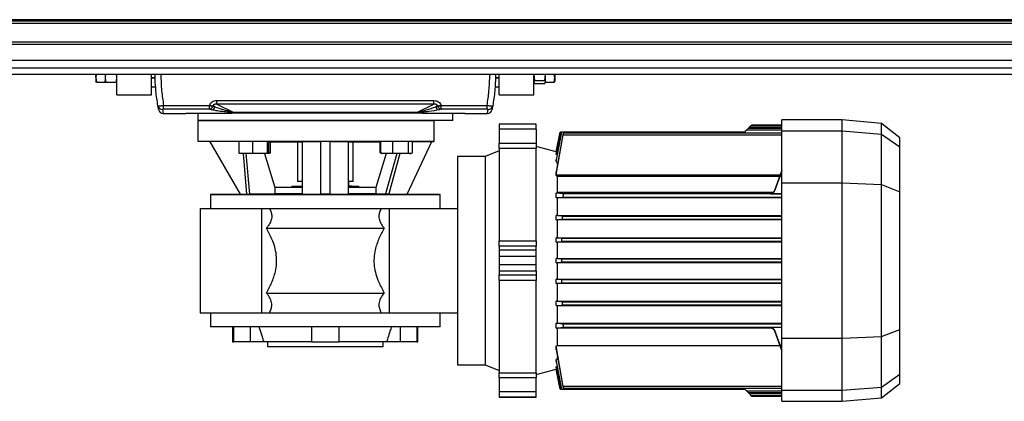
# Model space of a CAD drawing. Header units: millimetres. Extents: x 0 to 420, y 0 to 297.
# Tile 8 of 63: x 130 to 164, y 73 to 87. Entities that reach past the tile are written whole.
import ezdxf

# ---------------------------------------------------------------- set-up
doc = ezdxf.new("R2010")
doc.units = ezdxf.units.MM

msp = doc.modelspace()

# ---------------------------------------------------------------- linework, layer by layer
at = {"color": 7, "linetype": 'Continuous', "lineweight": 25}
for p, q in [((218.90963, 86.704), (57.27535, 86.704)), ((221.01087, 86.64659), (59.3766, 86.64659)), ((221.01087, 86.56578), (59.3766, 86.56578)), ((221.01087, 85.91924), (59.3766, 85.91924)), ((221.01087, 85.83842), (59.3766, 85.83842)), ((221.01087, 85.00912), (59.3766, 85.00912)), ((190.23122, 84.7878), (90.15624, 84.7878)), ((132.28644, 84.7878), (132.27365, 84.6871)), ((132.27365, 84.6871), (132.27365, 84.7878)), ((132.27365, 84.6871), (132.29466, 84.52173)), ((132.27365, 84.6871), (132.27365, 84.55333)), ((132.29466, 84.52173), (132.27365, 84.5585)), ((132.29466, 84.52173), (132.59692, 84.52173)), ((132.60525, 84.7878), (132.59692, 84.69875)), ((132.59692, 84.7878), (132.59692, 84.69875)), ((132.59692, 84.69875), (132.59692, 84.56775)), ((132.59692, 84.52173), (132.59692, 84.56775)), ((132.61968, 84.50585), (132.59692, 84.52304)), ((132.97826, 84.50585), (132.61968, 84.50585)), ((133.00101, 84.52304), (132.97826, 84.50585)), ((133.00101, 84.69875), (132.99268, 84.7878)), ((133.00101, 84.07744), (133.00101, 84.7878)), ((134.21327, 84.07744), (134.21327, 84.7878)), ((134.21327, 84.68357), (134.34073, 84.68357)), ((134.21327, 84.67549), (134.33653, 84.67549)), ((146.20837, 84.68357), (146.33584, 84.68357)), ((146.21258, 84.67549), (146.33584, 84.67549)), ((146.33584, 84.07744), (146.33584, 84.7878)), ((147.54809, 84.07744), (147.54809, 84.7878)), ((147.57085, 84.58324), (147.54809, 84.53186)), ((147.54809, 84.53186), (147.57085, 84.48048)), ((147.54995, 84.7878), (147.57085, 84.58324)), ((147.57085, 84.58324), (147.92943, 84.58324)), ((147.92943, 84.58324), (147.95032, 84.7878)), ((147.95218, 84.53186), (147.92943, 84.58324)), ((147.92943, 84.48048), (147.95218, 84.53186)), ((147.95218, 84.7878), (147.95218, 84.7876)), ((147.95218, 84.55899), (147.95218, 84.7876)), ((147.95218, 84.54755), (147.95218, 84.51491)), ((148.25445, 84.51491), (147.95218, 84.51491)), ((148.27545, 84.56208), (148.25445, 84.51491)), ((148.27545, 84.6733), (148.26096, 84.7878)), ((148.27545, 84.7878), (148.27545, 84.6733)), ((148.27545, 84.6733), (148.27545, 84.55334)), ((134.21327, 84.36839), (134.37787, 84.35222)), ((134.37787, 84.35222), (134.21327, 84.35222)), ((146.25799, 84.35222), (146.19097, 84.35222)), ((146.19186, 84.35872), (146.25799, 84.35222)), ((146.25799, 84.35222), (146.33584, 84.35987)), ((146.33584, 84.35222), (146.25799, 84.35222)), ((147.57085, 84.48048), (147.92943, 84.48048)), ((133.00101, 84.07744), (134.21327, 84.07744)), ((136.48601, 83.88038), (144.06309, 83.88038)), ((136.48601, 83.74841), (136.48601, 83.88038)), ((144.06309, 83.74841), (144.06309, 83.88038)), ((146.33584, 84.07744), (147.54809, 84.07744)), ((134.63312, 83.70982), (136.23586, 83.70982)), ((134.63312, 83.57701), (134.63312, 83.70982)), ((136.23586, 83.57701), (134.63312, 83.57701)), ((136.23586, 83.57701), (136.23586, 83.70982)), ((136.30848, 83.55832), (136.23586, 83.57701)), ((136.35221, 83.6803), (136.42484, 83.6622)), ((136.42484, 83.6622), (136.35701, 83.69439)), ((144.06309, 83.74841), (136.48601, 83.74841)), ((136.48601, 83.74841), (137.06115, 83.47549)), ((137.06115, 83.47549), (143.48795, 83.47549)), ((137.06115, 83.46809), (137.06115, 83.47549)), ((143.48795, 83.46809), (137.06115, 83.46809)), ((143.48795, 83.47549), (144.06309, 83.74841)), ((143.48795, 83.46809), (143.48795, 83.47549)), ((144.19209, 83.69439), (144.12427, 83.6622)), ((144.12427, 83.6622), (144.19689, 83.6803)), ((144.31324, 83.57701), (144.24062, 83.55832)), ((144.31324, 83.70982), (145.91598, 83.70982)), ((144.31324, 83.57701), (144.31324, 83.70982)), ((145.91598, 83.57701), (144.31324, 83.57701)), ((145.91598, 83.57701), (145.91598, 83.70982)), ((134.62033, 83.43091), (135.39457, 83.43091)), ((135.82961, 83.44337), (135.82961, 83.18846)), ((135.82961, 83.18846), (135.82961, 82.4611)), ((135.82961, 83.18846), (144.07296, 83.18846)), ((144.71949, 83.18846), (135.82961, 83.18846)), ((144.07296, 82.4611), (144.07296, 83.18846)), ((144.71949, 83.18846), (144.71949, 83.44337)), ((145.15453, 83.43091), (145.92877, 83.43091)), ((158.29677, 83.20462), (156.19553, 83.20462)), ((156.19553, 82.81984), (156.19553, 83.20462)), ((159.67312, 83.0842), (158.29677, 83.20462)), ((158.29677, 82.81984), (158.29677, 83.20462)), ((147.62891, 83.05915), (146.33584, 83.05915)), ((146.33584, 83.05915), (146.33584, 83.05703)), ((147.62891, 83.05703), (146.33584, 83.05703)), ((146.33584, 83.05703), (146.33584, 82.87744)), ((147.62891, 82.87744), (146.33584, 82.87744)), ((146.33584, 82.87744), (146.33584, 82.38646)), ((147.62891, 83.05703), (147.62891, 83.05915)), ((147.62891, 82.87744), (147.62891, 83.05703)), ((147.62891, 82.87744), (147.62891, 82.38646)), ((148.46875, 82.77631), (148.32191, 82.08549)), ((148.32191, 81.74397), (148.52427, 82.77629)), ((148.51649, 82.77629), (148.32191, 81.81048)), ((148.32191, 82.00145), (148.48301, 82.77629)), ((148.479, 82.77629), (148.32191, 82.03028)), ((148.32191, 82.08478), (148.46883, 82.77629)), ((148.479, 82.77629), (148.46883, 82.77629)), ((148.48301, 82.77629), (148.479, 82.77629)), ((148.48301, 82.77629), (148.51649, 82.77629)), ((148.52427, 82.77629), (148.51649, 82.77629)), ((154.90245, 82.77629), (148.52427, 82.77629)), ((154.90245, 82.77629), (154.96977, 82.8436)), ((155.02523, 82.89906), (154.96977, 82.8436)), ((156.19553, 82.8436), (154.96977, 82.8436)), ((155.02523, 82.89906), (155.06188, 82.93572)), ((156.19553, 82.89906), (155.02523, 82.89906)), ((155.11734, 82.99118), (155.06188, 82.93572)), ((155.06188, 82.93572), (156.19553, 82.93572)), ((155.11734, 82.99118), (155.1449, 83.01874)), ((156.19553, 82.99118), (155.11734, 82.99118)), ((156.19553, 83.01874), (155.1449, 83.01874)), ((156.19553, 82.81984), (158.29677, 82.81984)), ((156.19553, 81.00479), (156.19553, 82.81984)), ((158.29677, 81.00479), (158.29677, 82.81984)), ((158.29677, 82.81984), (159.67312, 82.71161)), ((160.3172, 82.581), (159.67312, 83.0842)), ((159.67312, 82.71161), (159.67312, 83.0842)), ((135.82961, 82.4611), (136.23572, 82.45756)), ((135.82961, 82.4611), (144.07296, 82.4611)), ((136.23572, 82.45759), (137.27013, 82.44857)), ((136.23572, 82.45759), (137.30171, 80.61124)), ((137.27013, 82.05808), (137.27013, 82.45775)), ((137.7431, 82.05808), (137.7431, 82.45696)), ((138.26166, 82.05808), (138.26166, 82.45249)), ((138.30724, 82.05808), (138.30724, 82.44832)), ((138.30724, 82.44347), (139.46638, 82.44347)), ((138.36179, 82.05808), (138.36179, 82.44347)), ((139.30475, 82.44347), (139.30475, 81.05488)), ((139.46638, 82.44773), (139.46638, 80.61314)), ((140.11292, 82.45759), (140.43619, 82.45759)), ((140.11292, 80.61124), (140.11292, 82.45759)), ((140.43619, 82.45759), (140.43619, 80.61124)), ((141.08272, 80.61314), (141.08272, 82.44773)), ((141.08272, 82.44347), (142.20929, 82.44347)), ((141.24436, 81.05488), (141.24436, 82.44347)), ((142.19323, 82.05808), (142.19323, 82.44347)), ((142.20929, 82.05808), (142.20929, 82.45093)), ((142.62464, 82.05808), (142.62464, 82.45587)), ((143.13034, 80.61226), (143.98951, 82.45476)), ((143.17577, 82.05808), (143.17577, 82.458)), ((143.31154, 82.05808), (143.31154, 82.45569)), ((143.31154, 82.44885), (143.98951, 82.45476)), ((143.98951, 82.45473), (144.07296, 82.45546)), ((148.5612, 82.6848), (148.32191, 81.39046)), ((148.32549, 81.28773), (148.57224, 82.6848)), ((148.57224, 82.6848), (156.19553, 82.6848)), ((156.19553, 82.74026), (148.57701, 82.74026)), ((159.67312, 80.94546), (159.67312, 82.71161)), ((159.67312, 82.71161), (160.3172, 82.25829)), ((160.3172, 82.25829), (160.3172, 82.581)), ((146.33584, 82.12362), (145.85093, 81.92771)), ((146.33584, 82.38646), (147.62891, 82.38646)), ((146.33584, 82.21046), (146.33584, 82.38646)), ((147.62891, 82.21046), (146.33584, 82.21046)), ((146.33584, 82.21046), (146.33584, 78.98351)), ((147.62891, 82.38646), (147.62891, 82.21046)), ((148.32191, 82.08549), (147.62891, 82.27118)), ((147.62891, 78.98351), (147.62891, 82.21046)), ((148.32191, 82.08478), (148.32191, 82.08549)), ((148.32191, 82.08478), (148.33277, 82.08186)), ((160.3172, 80.69808), (160.3172, 82.25829)), ((137.27013, 82.05808), (137.50661, 82.03008)), ((137.28977, 82.03065), (137.29135, 82.03008)), ((137.50661, 82.03008), (137.29201, 82.03008)), ((137.40498, 82.03008), (137.52894, 80.61322)), ((137.50661, 82.03008), (137.7431, 82.05808)), ((138.00238, 82.03008), (137.50661, 82.03008)), ((137.63642, 80.61314), (137.51245, 82.03008)), ((137.7431, 82.05808), (138.00238, 82.03008)), ((138.00238, 82.03008), (138.26166, 82.05808)), ((138.28445, 82.03008), (138.00238, 82.03008)), ((138.15557, 82.03008), (138.51133, 80.84476)), ((138.29999, 82.03516), (138.34364, 82.05105)), ((142.39353, 82.03008), (142.03777, 80.84476)), ((142.19323, 82.05808), (142.2138, 82.05489)), ((142.2047, 82.05272), (142.19323, 82.05808)), ((142.20929, 82.05808), (142.41697, 82.03008)), ((142.22773, 82.04294), (142.24857, 82.03536)), ((142.24857, 82.03536), (142.26308, 82.03008)), ((142.41697, 82.03008), (142.26308, 82.03008)), ((142.76991, 82.03008), (142.37709, 80.61756)), ((142.41697, 82.03008), (142.62464, 82.05808)), ((142.90021, 82.03008), (142.41697, 82.03008)), ((142.87906, 82.03008), (142.48634, 80.61787)), ((142.62464, 82.05808), (142.90021, 82.03008)), ((142.90021, 82.03008), (143.17577, 82.05808)), ((143.24365, 82.03008), (142.90021, 82.03008)), ((143.25775, 82.03008), (143.24365, 82.03008)), ((143.25775, 82.03008), (143.27226, 82.03536)), ((145.85093, 81.92771), (144.88113, 81.92771)), ((144.88113, 81.92771), (144.88113, 74.65417)), ((145.85093, 81.92771), (145.85093, 74.65417)), ((148.32191, 82.00145), (148.32191, 82.03028)), ((148.35836, 81.99142), (148.32191, 82.00145)), ((148.32191, 81.74397), (148.32191, 81.81048)), ((148.32191, 81.74397), (148.36786, 81.73032)), ((148.36786, 81.64701), (148.36786, 81.73032)), ((148.38474, 81.73032), (148.36786, 81.73032)), ((155.95138, 80.75328), (156.19553, 81.42395)), ((156.19553, 81.42048), (155.95138, 80.74929)), ((139.46231, 81.05488), (139.30475, 81.05488)), ((139.46638, 81.05488), (139.46638, 80.87709)), ((141.08272, 81.05488), (141.08272, 80.89325)), ((141.24436, 81.05488), (141.08272, 81.05488)), ((148.32191, 81.26276), (148.32191, 81.39046)), ((148.32191, 81.26276), (148.32549, 81.28773)), ((148.32549, 81.28773), (156.14594, 81.28773)), ((148.36786, 80.67574), (148.36786, 81.22659)), ((156.12368, 81.22659), (148.36786, 81.22659)), ((155.95138, 80.73435), (156.13472, 81.23838)), ((155.95138, 80.73775), (156.13362, 81.23838)), ((156.13472, 81.23838), (156.19553, 81.23838)), ((156.19553, 81.31365), (156.16156, 81.31365)), ((138.51133, 80.84476), (138.51133, 80.62029)), ((139.46638, 80.84476), (138.51133, 80.84476)), ((139.1056, 80.87709), (139.09694, 80.84476)), ((139.45659, 80.87709), (139.1056, 80.87709)), ((141.20395, 80.89325), (141.08272, 80.89325)), ((142.03777, 80.84476), (141.08272, 80.84476)), ((141.4435, 80.87709), (141.09261, 80.87709)), ((141.20395, 80.87709), (141.20395, 80.89325)), ((141.45216, 80.84476), (141.4435, 80.87709)), ((142.03777, 80.84476), (142.03777, 80.62029)), ((155.95138, 80.75328), (155.95138, 80.74929)), ((155.95138, 80.73775), (155.95138, 80.73435)), ((156.19553, 81.00479), (158.29677, 81.00479)), ((156.19553, 75.57708), (156.19553, 81.00479)), ((158.29677, 75.57708), (158.29677, 81.00479)), ((158.29677, 81.00479), (159.67312, 80.94546)), ((159.67312, 75.63642), (159.67312, 80.94546)), ((159.67312, 80.94546), (160.3172, 80.69808)), ((137.30169, 80.61128), (136.2741, 80.60231)), ((136.2741, 80.60231), (136.2741, 80.10932)), ((136.2741, 80.60231), (144.275, 80.60231)), ((137.30171, 80.61124), (137.52894, 80.61322)), ((138.51133, 80.62029), (137.63642, 80.61314)), ((139.46638, 80.62029), (138.51133, 80.62029)), ((142.03777, 80.62029), (141.08272, 80.62029)), ((142.03777, 80.62029), (142.37709, 80.61756)), ((142.48634, 80.61787), (143.13034, 80.61226)), ((144.275, 80.60231), (143.13036, 80.6123)), ((144.275, 80.10932), (144.275, 80.60231)), ((148.32191, 80.47992), (148.32191, 80.65037)), ((148.32549, 80.6459), (148.32191, 80.65037)), ((148.32191, 80.47992), (148.5612, 80.50534)), ((148.36786, 80.47963), (148.32191, 80.47992)), ((148.57224, 80.61846), (148.32549, 80.6459)), ((155.79949, 80.6459), (148.32549, 80.6459)), ((148.36786, 80.67574), (155.89157, 80.67574)), ((156.19553, 80.47963), (148.36786, 80.47963)), ((148.36786, 79.86448), (148.36786, 80.47963)), ((148.5612, 80.50534), (156.19553, 80.50534)), ((156.19553, 80.61846), (148.57224, 80.61846)), ((155.79949, 80.6459), (155.79949, 80.64288)), ((155.79949, 80.64288), (155.85926, 80.64288)), ((155.79949, 80.63142), (155.79949, 80.62793)), ((155.79949, 80.62793), (156.19553, 80.62793)), ((160.3172, 75.8838), (160.3172, 80.69808)), ((135.91043, 80.10932), (138.05208, 80.10932)), ((135.91043, 80.10932), (135.91043, 76.47255)), ((138.05208, 80.10932), (138.05208, 76.47255)), ((138.326, 80.10932), (142.22311, 80.10932)), ((142.49702, 80.10932), (144.88113, 80.10932)), ((142.49702, 80.10932), (142.49702, 76.47255)), ((148.36786, 79.86448), (148.32191, 79.86421)), ((148.32191, 79.7092), (148.32191, 79.86421)), ((148.53771, 79.84262), (148.32191, 79.86421)), ((148.32191, 79.7092), (148.53021, 79.72949)), ((148.32191, 79.7092), (148.36786, 79.70895)), ((148.36786, 79.86448), (156.19553, 79.86448)), ((156.19553, 79.70895), (148.36786, 79.70895)), ((148.36786, 79.08537), (148.36786, 79.70895)), ((156.19553, 79.72949), (148.53021, 79.72949)), ((148.53771, 79.84262), (156.19553, 79.84262)), ((138.22074, 79.42238), (142.32837, 79.42238)), ((148.32191, 79.08512), (148.36786, 79.08537)), ((148.32191, 78.93587), (148.32191, 79.08512)), ((148.51631, 79.06677), (148.32191, 79.08512)), ((148.36786, 79.08537), (156.19553, 79.08537)), ((156.19553, 79.06677), (148.51631, 79.06677)), ((146.33584, 78.98351), (147.62891, 78.98351)), ((146.33584, 78.79151), (146.33584, 78.98351)), ((147.62891, 78.79151), (146.33584, 78.79151)), ((146.33584, 78.79151), (146.33584, 78.65996)), ((147.62891, 78.65996), (146.33584, 78.65996)), ((146.33584, 78.65996), (146.33584, 78.43299)), ((147.62891, 78.98351), (147.62891, 78.79151)), ((147.62891, 78.65996), (147.62891, 78.79151)), ((147.62891, 78.43299), (147.62891, 78.65996)), ((148.32191, 78.93587), (148.51263, 78.95365)), ((148.32191, 78.93587), (148.36786, 78.93562)), ((156.19553, 78.93562), (148.36786, 78.93562)), ((148.36786, 78.36499), (148.36786, 78.93562)), ((156.19553, 78.95365), (148.51263, 78.95365)), ((147.62891, 78.43299), (146.33584, 78.43299)), ((146.33584, 78.43299), (146.33584, 78.14889)), ((147.62891, 78.14889), (147.62891, 78.43299)), ((148.36786, 78.36499), (148.32191, 78.36475)), ((148.32191, 78.21712), (148.32191, 78.36475)), ((148.50856, 78.3475), (148.32191, 78.36475)), ((148.36786, 78.36499), (156.19553, 78.36499)), ((148.50856, 78.3475), (156.19553, 78.3475)), ((147.62891, 78.14889), (146.33584, 78.14889)), ((146.33584, 78.14889), (146.33584, 77.92192)), ((147.62891, 77.92192), (147.62891, 78.14889)), ((148.32191, 78.21712), (148.50856, 78.23438)), ((148.32191, 78.21712), (148.36786, 78.21688)), ((156.19553, 78.21688), (148.36786, 78.21688)), ((148.36786, 77.64625), (148.36786, 78.21688)), ((156.19553, 78.23438), (148.50856, 78.23438)), ((147.62891, 77.92192), (146.33584, 77.92192)), ((146.33584, 77.92192), (146.33584, 77.79036)), ((146.33584, 77.79036), (147.62891, 77.79036)), ((146.33584, 77.59836), (146.33584, 77.79036)), ((147.62891, 77.92192), (147.62891, 77.79036)), ((147.62891, 77.79036), (147.62891, 77.59836)), ((148.36786, 77.64625), (148.32191, 77.64601)), ((148.32191, 77.49676), (148.32191, 77.64601)), ((148.51263, 77.62823), (148.32191, 77.64601)), ((148.36786, 77.64625), (156.19553, 77.64625)), ((148.51263, 77.62823), (156.19553, 77.62823)), ((147.62891, 77.59836), (146.33584, 77.59836)), ((146.33584, 77.59836), (146.33584, 74.37141)), ((147.62891, 74.37141), (147.62891, 77.59836)), ((148.32191, 77.49676), (148.51631, 77.5151)), ((148.36786, 77.49651), (148.32191, 77.49676)), ((156.19553, 77.49651), (148.36786, 77.49651)), ((148.36786, 76.87293), (148.36786, 77.49651)), ((148.51631, 77.5151), (156.19553, 77.5151)), ((138.22074, 77.1595), (142.32837, 77.1595)), ((148.36786, 76.87293), (148.32191, 76.87267)), ((148.32191, 76.71766), (148.32191, 76.87267)), ((148.53021, 76.85238), (148.32191, 76.87267)), ((148.32191, 76.71766), (148.53771, 76.73926)), ((148.32191, 76.71766), (148.36786, 76.7174)), ((148.36786, 76.87293), (156.19553, 76.87293)), ((156.19553, 76.7174), (148.36786, 76.7174)), ((148.36786, 76.10225), (148.36786, 76.7174)), ((148.53021, 76.85238), (156.19553, 76.85238)), ((156.19553, 76.73926), (148.53771, 76.73926)), ((135.91043, 76.47255), (138.05208, 76.47255)), ((136.2741, 76.47255), (136.2741, 75.97957)), ((138.326, 76.47255), (142.22311, 76.47255)), ((142.49702, 76.47255), (144.88113, 76.47255)), ((144.275, 75.97957), (144.275, 76.47255)), ((144.275, 75.97957), (136.2741, 75.97957)), ((137.04187, 75.97957), (137.04187, 75.45426)), ((137.07844, 75.45426), (137.07844, 75.97957)), ((137.64799, 75.97957), (137.64799, 75.45426)), ((139.78965, 75.97957), (139.78965, 75.45426)), ((140.75945, 75.45426), (140.75945, 75.97957)), ((142.90111, 75.45426), (142.90111, 75.97957)), ((143.47066, 75.97957), (143.47066, 75.45426)), ((143.50724, 75.45426), (143.50724, 75.97957)), ((148.32191, 76.10196), (148.36786, 76.10225)), ((148.32191, 75.93555), (148.32191, 76.10196)), ((148.5612, 76.07654), (148.32191, 76.10196)), ((148.32191, 75.93555), (148.57224, 75.96341)), ((148.36786, 75.93524), (148.32191, 75.93555)), ((148.36786, 76.10225), (156.19553, 76.10225)), ((155.79949, 75.93524), (148.36786, 75.93524)), ((148.36786, 75.33188), (148.36786, 75.93524)), ((156.19553, 76.07654), (148.5612, 76.07654)), ((148.57224, 75.96341), (156.19553, 75.96341)), ((156.19553, 75.95394), (155.79949, 75.95394)), ((155.79949, 75.95394), (155.79949, 75.95046)), ((155.85926, 75.939), (155.79949, 75.939)), ((155.79949, 75.939), (155.79949, 75.93524)), ((156.13472, 75.3435), (155.95138, 75.84753)), ((155.95138, 75.84753), (155.95138, 75.84412)), ((156.13362, 75.3435), (155.95138, 75.84412)), ((155.95138, 75.83259), (156.19553, 75.1614)), ((155.95138, 75.83259), (155.95138, 75.82859)), ((156.19553, 75.15792), (155.95138, 75.82859)), ((156.19553, 75.57708), (158.29677, 75.57708)), ((156.19553, 73.76204), (156.19553, 75.57708)), ((158.29677, 75.57708), (159.67312, 75.63642)), ((158.29677, 73.76204), (158.29677, 75.57708)), ((159.67312, 75.63642), (160.3172, 75.8838)), ((159.67312, 73.87026), (159.67312, 75.63642)), ((160.3172, 74.32358), (160.3172, 75.8838)), ((137.04187, 75.45426), (137.07844, 75.45426)), ((137.64799, 75.45426), (137.07844, 75.45426)), ((138.1175, 75.45426), (137.64799, 75.45426)), ((138.1175, 75.50591), (138.13633, 75.45426)), ((138.1175, 75.45426), (138.1175, 75.50591)), ((138.13633, 75.45426), (138.1175, 75.45426)), ((139.78965, 75.45426), (138.13633, 75.45426)), ((138.25412, 75.45426), (138.25412, 75.29262)), ((138.25412, 75.29262), (142.29498, 75.29262)), ((139.78965, 75.45426), (140.75945, 75.45426)), ((142.41277, 75.45426), (140.75945, 75.45426)), ((142.29498, 75.29262), (142.29498, 75.45426)), ((142.41277, 75.45426), (142.4316, 75.50591)), ((142.4316, 75.45426), (142.41277, 75.45426)), ((142.4316, 75.50591), (142.4316, 75.45426)), ((142.90111, 75.45426), (142.4316, 75.45426)), ((143.47066, 75.45426), (142.90111, 75.45426)), ((143.47066, 75.45426), (143.50724, 75.45426)), ((148.32191, 75.31591), (148.36786, 75.33188)), ((148.32191, 75.19142), (148.32191, 75.31591)), ((148.57224, 73.89707), (148.32191, 75.31591)), ((148.36786, 75.33188), (156.1322, 75.33188)), ((156.19553, 75.3435), (156.13472, 75.3435)), ((156.16156, 75.26823), (156.19553, 75.26823)), ((148.32191, 75.19142), (148.5612, 73.89707)), ((148.36786, 74.85156), (148.36786, 74.93278)), ((144.88113, 74.65417), (145.85093, 74.65417)), ((145.85093, 74.65417), (146.33584, 74.45825)), ((148.36786, 74.85156), (148.32191, 74.8379)), ((148.32191, 74.7714), (148.32191, 74.8379)), ((148.52427, 73.80559), (148.32191, 74.8379)), ((148.32191, 74.7714), (148.51649, 73.80559)), ((148.32191, 74.58042), (148.35836, 74.59045)), ((148.32191, 74.55159), (148.32191, 74.58042)), ((148.48301, 73.80559), (148.32191, 74.58042)), ((148.32191, 74.55159), (148.479, 73.80559)), ((148.36786, 74.85156), (148.38474, 74.85156)), ((146.33584, 74.37141), (147.62891, 74.37141)), ((146.33584, 74.19541), (146.33584, 74.37141)), ((147.62891, 74.19541), (146.33584, 74.19541)), ((146.33584, 74.19541), (146.33584, 73.70444)), ((147.62891, 74.31069), (148.32191, 74.49638)), ((147.62891, 74.37141), (147.62891, 74.19541)), ((147.62891, 73.70444), (147.62891, 74.19541)), ((148.33277, 74.50001), (148.32191, 74.4971)), ((148.32191, 74.49638), (148.32191, 74.4971)), ((148.46883, 73.80559), (148.32191, 74.4971)), ((148.32191, 74.49638), (148.46875, 73.80557)), ((159.67312, 73.87026), (160.3172, 74.32358)), ((160.3172, 74.00088), (160.3172, 74.32358)), ((156.19553, 73.89707), (148.57224, 73.89707)), ((148.577, 73.84161), (156.19553, 73.84161)), ((158.29677, 73.76204), (159.67312, 73.87026)), ((159.67312, 73.49767), (160.3172, 74.00088)), ((159.67312, 73.49767), (159.67312, 73.87026)), ((147.62891, 73.70444), (146.33584, 73.70444)), ((146.33584, 73.70444), (146.33584, 73.52484)), ((147.62891, 73.52484), (146.33584, 73.52484)), ((146.33584, 73.52484), (146.33584, 73.52273)), ((146.33584, 73.52273), (147.62891, 73.52273)), ((147.62891, 73.52484), (147.62891, 73.70444)), ((147.62891, 73.52273), (147.62891, 73.52484)), ((148.46883, 73.80559), (148.479, 73.80559)), ((148.479, 73.80559), (148.48301, 73.80559)), ((148.51649, 73.80559), (148.48301, 73.80559)), ((148.51649, 73.80559), (148.52427, 73.80559)), ((148.52427, 73.80559), (154.90245, 73.80559)), ((154.96977, 73.73827), (154.90245, 73.80559)), ((154.96977, 73.73827), (156.19553, 73.73827)), ((154.96977, 73.73827), (155.02523, 73.68281)), ((155.02523, 73.68281), (156.19553, 73.68281)), ((155.06188, 73.64616), (155.02523, 73.68281)), ((156.19553, 73.64616), (155.06188, 73.64616)), ((155.11734, 73.5907), (155.06188, 73.64616)), ((155.11734, 73.5907), (156.19553, 73.5907)), ((155.1449, 73.56313), (155.11734, 73.5907)), ((155.1449, 73.56313), (156.19553, 73.56313)), ((156.19553, 73.76204), (158.29677, 73.76204)), ((156.19553, 73.37726), (156.19553, 73.76204)), ((158.29677, 73.37726), (158.29677, 73.76204)), ((158.29677, 73.37726), (159.67312, 73.49767)), ((156.19553, 73.37726), (158.29677, 73.37726))]:
    msp.add_line(p, q, dxfattribs=at)
at = {"color": 7, "linetype": 'Continuous'}
msp.add_line((67.13504, 85.2897), (213.25243, 85.2897), dxfattribs=at)
at = {"color": 7, "linetype": 'Continuous', "lineweight": 25}
for centre, radius, start, end in [((134.59243, 83.72841), 0.1596, 190.545188, 270.791528), ((134.62033, 83.59254), 0.16163, 191.39264, 270), ((136.46668, 84.37557), 0.70462, 250.878361, 260.650941), ((136.20366, 83.73045), 0.15679, 281.851257, 341.345139), ((136.47574, 84.39869), 0.71424, 250.78402, 260.43146), ((136.27813, 83.70943), 0.15412, 281.359814, 342.155544), ((144.27098, 83.70943), 0.15412, 197.844456, 258.640186), ((144.07337, 84.39869), 0.71424, 279.56854, 289.21598), ((144.08242, 84.37557), 0.70462, 279.349059, 289.121639), ((144.34544, 83.73045), 0.15679, 198.654861, 258.148743), ((145.92877, 83.59254), 0.16163, 270, 348.60736), ((145.95667, 83.72841), 0.1596, 269.208472, 349.454812), ((135.39457, 83.47132), 0.04041, 270, 304.435023), ((145.15453, 83.47132), 0.04041, 239.865759, 270), ((155.7995, 80.79305), 0.16163, 269.996911, 339.992711), ((155.79952, 80.80857), 0.16161, 299.11765, 339.995152), ((155.7995, 75.78882), 0.16163, 20.007289, 90.003089), ((155.79952, 75.77331), 0.16161, 20.004912, 61.835698)]:
    msp.add_arc(centre, radius, start, end, dxfattribs=at)
for centre, major_axis, ratio, start_param, end_param in [((142.30044, 84.8048), (5.40806, 6.10926), 0.58081566, 2.20365549, 2.20578203), ((142.4168, 84.74952), (5.48076, 5.90036), 0.58216599, 2.22447685, 2.2266034), ((138.13231, 84.74952), (-5.48076, 5.90036), 0.58216599, 4.05658191, 4.05870846), ((138.24866, 84.8048), (-5.40806, 6.10926), 0.58081566, 4.07740327, 4.07952982), ((156.13362, 81.23687), (0.02794, 0.07678), 0.00631058, 4.73431929, 7.83664436), ((155.79949, 80.8046), (0, 0.16173), 0.99942169, 3.14159265, 4.36332313), ((155.79949, 80.78966), (0, 0.16173), 0.99942169, 3.14159265, 4.36332313), ((155.79949, 75.79221), (0, 0.16173), 0.99942169, 5.06145483, 6.28318531), ((155.79949, 75.77727), (0, 0.16173), 0.99942169, 5.06145483, 6.28318531), ((156.13362, 75.345), (-0.02794, 0.07678), 0.00631058, 1.5881336, 4.69045867)]:
    msp.add_ellipse(centre, major_axis=major_axis, ratio=ratio, start_param=start_param, end_param=end_param, dxfattribs=at)
for points, knots in [([(132.59692, 84.69875), (132.60098, 84.63664), (132.60521, 84.57196), (132.61912, 84.50837), (132.61968, 84.50585)], [0, 0, 0, 0, 0.96033739, 1, 1, 1, 1]), ([(132.97826, 84.50585), (132.97881, 84.50837), (132.99273, 84.57196), (132.99695, 84.63664), (133.00101, 84.69875)], [0, 0, 0, 0, 0.039662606, 1, 1, 1, 1]), ([(134.43553, 83.6992), (134.40832, 83.87063), (134.35137, 84.22956), (134.34091, 84.59625), (134.33544, 84.7878)], [0, 0, 0, 0, 0.47762278, 1, 1, 1, 1]), ([(134.53746, 84.7878), (134.54277, 84.59698), (134.55287, 84.23393), (134.6073, 83.87846), (134.63312, 83.70982)], [0, 0, 0, 0, 0.52559122, 1, 1, 1, 1]), ([(145.91598, 83.70982), (145.94181, 83.87846), (145.99624, 84.23393), (146.00633, 84.59698), (146.01164, 84.7878)], [0, 0, 0, 0, 0.47440878, 1, 1, 1, 1]), ([(146.21366, 84.7878), (146.2082, 84.59625), (146.19773, 84.22956), (146.14078, 83.87063), (146.11358, 83.6992)], [0, 0, 0, 0, 0.522377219, 1, 1, 1, 1]), ([(148.25445, 84.51491), (148.25703, 84.52569), (148.26958, 84.57798), (148.27285, 84.63112), (148.27545, 84.6733)], [0, 0, 0, 0, 0.20618569, 1, 1, 1, 1]), ([(136.24066, 83.72424), (136.25065, 83.74669), (136.27054, 83.7914), (136.32728, 83.84055), (136.40026, 83.87419), (136.45547, 83.87818), (136.48601, 83.88038)], [0, 0, 0, 0, 0.23654691, 0.47114812, 0.70753748, 1, 1, 1, 1]), ([(144.06309, 83.88038), (144.09669, 83.87771), (144.15785, 83.87284), (144.2378, 83.83087), (144.28683, 83.77794), (144.30278, 83.73831), (144.30845, 83.72424)], [0, 0, 0, 0, 0.32163759, 0.58540741, 0.85286275, 1, 1, 1, 1]), ([(134.43553, 83.6992), (134.43811, 83.69762), (134.44336, 83.69442), (134.47985, 83.69442), (134.53156, 83.69793), (134.58546, 83.70354), (134.61984, 83.70807), (134.63312, 83.70982)], [0, 0, 0, 0, 0.22056586, 0.44711149, 0.66490377, 0.87057911, 1, 1, 1, 1]), ([(134.46188, 83.56061), (134.4617, 83.56155), (134.46109, 83.56465), (134.45513, 83.59318), (134.44181, 83.66523), (134.43553, 83.6992)], [0, 0, 0, 0, 0.18582818, 0.61617184, 1, 1, 1, 1]), ([(134.63312, 83.57701), (134.63041, 83.57697), (134.62342, 83.57688), (134.61247, 83.57597), (134.60226, 83.57412), (134.59549, 83.5716), (134.59492, 83.56975), (134.59463, 83.56883)], [0, 0, 0, 0, 0.12601445, 0.32546756, 0.53977465, 0.76949727, 1, 1, 1, 1]), ([(134.59463, 83.56883), (134.60077, 83.53476), (134.61179, 83.4736), (134.61896, 83.43791), (134.61987, 83.43324), (134.62033, 83.43091)], [0, 0, 0, 0, 0.38585796, 0.69258538, 1, 1, 1, 1]), ([(137.06115, 83.46809), (137.04045, 83.46842), (136.96295, 83.46962), (136.82458, 83.47908), (136.64935, 83.49615), (136.47226, 83.52231), (136.3623, 83.54649), (136.30848, 83.55832)], [0, 0, 0, 0, 0.05860283, 0.21940983, 0.48277098, 0.74683213, 1, 1, 1, 1]), ([(136.48601, 83.74841), (136.4686, 83.74993), (136.43911, 83.75251), (136.40217, 83.74455), (136.38108, 83.73287), (136.3685, 83.72114), (136.36041, 83.70835), (136.35802, 83.69853), (136.35701, 83.69439)], [0, 0, 0, 0, 0.35162834, 0.59557861, 0.72084645, 0.80170481, 0.91642189, 1, 1, 1, 1]), ([(136.42484, 83.6622), (136.50207, 83.63497), (136.65668, 83.58046), (136.85654, 83.52322), (136.98976, 83.48781), (137.0475, 83.47785), (137.06115, 83.47549)], [0, 0, 0, 0, 0.39797483, 0.7967661, 0.95194523, 1, 1, 1, 1]), ([(143.48795, 83.47549), (143.50053, 83.47764), (143.5698, 83.48951), (143.66635, 83.51646), (143.87087, 83.57346), (144.01762, 83.62485), (144.12427, 83.6622)], [0, 0, 0, 0, 0.04410159, 0.24302211, 0.44989475, 1, 1, 1, 1]), ([(144.24062, 83.55832), (144.12572, 83.53503), (143.96706, 83.50287), (143.75405, 83.48185), (143.6419, 83.4735), (143.56254, 83.46916), (143.50714, 83.46837), (143.48795, 83.46809)], [0, 0, 0, 0, 0.53612896, 0.74031165, 0.84346928, 0.94579607, 1, 1, 1, 1]), ([(144.19209, 83.69439), (144.19041, 83.70056), (144.1872, 83.71229), (144.17516, 83.72726), (144.15356, 83.74236), (144.11418, 83.75275), (144.0821, 83.75003), (144.06309, 83.74841)], [0, 0, 0, 0, 0.12419349, 0.23625566, 0.35170036, 0.61570866, 1, 1, 1, 1]), ([(145.91598, 83.70982), (145.93688, 83.70712), (145.97883, 83.70171), (146.03507, 83.69652), (146.079, 83.69422), (146.10759, 83.69492), (146.11162, 83.6978), (146.11358, 83.6992)], [0, 0, 0, 0, 0.20315607, 0.40771841, 0.6081168, 0.8102288, 1, 1, 1, 1]), ([(145.95447, 83.56883), (145.95427, 83.56962), (145.95388, 83.57125), (145.94866, 83.57355), (145.94012, 83.57546), (145.9288, 83.57676), (145.92024, 83.57692), (145.91598, 83.57701)], [0, 0, 0, 0, 0.198672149, 0.404926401, 0.603667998, 0.802601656, 1, 1, 1, 1]), ([(145.92877, 83.43091), (145.92945, 83.43438), (145.93069, 83.44065), (145.93924, 83.48375), (145.94938, 83.54043), (145.95447, 83.56883)], [0, 0, 0, 0, 0.38162754, 0.69023257, 1, 1, 1, 1]), ([(146.11358, 83.6992), (146.10836, 83.67081), (146.0979, 83.61389), (146.08919, 83.57047), (146.08792, 83.56413), (146.08722, 83.56061)], [0, 0, 0, 0, 0.30758184, 0.61678396, 1, 1, 1, 1]), ([(135.39457, 83.43091), (135.39457, 83.43091), (135.39457, 83.43091), (135.40607, 83.43427), (135.41757, 83.43764)], [0, 0, 0, 0, 0.00001152, 1, 1, 1, 1]), ([(135.41757, 83.43764), (135.42126, 83.43823), (135.42863, 83.43941), (135.46104, 83.44114), (135.50506, 83.44245), (135.54418, 83.44296), (135.56625, 83.44302), (135.57057, 83.44303)], [0, 0, 0, 0, 0.23641966, 0.47273348, 0.70727655, 0.94275409, 1, 1, 1, 1]), ([(135.57057, 83.44303), (136.43523, 83.44433), (138.16493, 83.44694), (140.59868, 83.44768), (142.87031, 83.44628), (144.27572, 83.44411), (144.97853, 83.44303)], [0, 0, 0, 0, 0.2757904, 0.55170647, 0.77581954, 1, 1, 1, 1]), ([(144.97853, 83.44303), (144.99661, 83.44292), (145.03279, 83.4427), (145.07992, 83.44145), (145.1144, 83.4398), (145.12823, 83.43845), (145.13104, 83.43776), (145.13153, 83.43764)], [0, 0, 0, 0, 0.239241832, 0.478796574, 0.715529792, 0.950473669, 1, 1, 1, 1]), ([(145.13153, 83.43764), (145.14303, 83.43427), (145.15453, 83.43091), (145.15453, 83.43091), (145.15453, 83.43091)], [0, 0, 0, 0, 0.99998848, 1, 1, 1, 1]), ([(149.82143, 82.77629), (149.80667, 82.77629), (149.77713, 82.77629), (149.71535, 82.77629), (149.64934, 82.77629), (149.58333, 82.77629), (149.52155, 82.77629), (149.49201, 82.77629), (149.47725, 82.77629)], [0, 0, 0, 0, 0.16952862, 0.33905725, 0.5, 0.66094275, 0.83047138, 1, 1, 1, 1]), ([(154.26638, 82.77629), (154.25161, 82.77629), (154.22208, 82.77629), (154.16027, 82.77629), (154.09435, 82.77629), (154.028, 82.77629), (153.96758, 82.77629), (153.91896, 82.77629), (153.90226, 82.77629), (153.89413, 82.77629)], [0, 0, 0, 0, 0.146026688, 0.292053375, 0.430684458, 0.569315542, 0.715342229, 0.861368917, 1, 1, 1, 1]), ([(139.46638, 82.44773), (139.572, 82.44773), (139.78453, 82.44772), (140.00301, 82.44771), (140.11292, 82.44771)], [0, 0, 0, 0, 0.49694887, 1, 1, 1, 1]), ([(140.43619, 82.44771), (140.54476, 82.44771), (140.76324, 82.44772), (140.9758, 82.44773), (141.08272, 82.44773)], [0, 0, 0, 0, 0.49694887, 1, 1, 1, 1]), ([(148.57224, 82.6848), (148.57336, 82.69114), (148.57559, 82.70381), (148.57775, 82.7206), (148.57868, 82.73314), (148.57826, 82.74008), (148.57657, 82.74086), (148.5738, 82.73544), (148.57018, 82.72426), (148.5661, 82.70836), (148.56303, 82.69425), (148.56149, 82.68629), (148.5612, 82.6848)], [0, 0, 0, 0, 0.10895599, 0.21798189, 0.3253129, 0.43098632, 0.53634055, 0.64279863, 0.75133021, 0.86208251, 0.97425739, 1, 1, 1, 1]), ([(137.29292, 82.03008), (137.28685, 82.03354), (137.2792, 82.0379), (137.27168, 82.05463), (137.27013, 82.05808)], [0, 0, 0, 0, 0.79381431, 1, 1, 1, 1]), ([(138.26166, 82.05808), (138.26321, 82.05463), (138.27074, 82.0379), (138.27838, 82.03354), (138.28445, 82.03008)], [0, 0, 0, 0, 0.206185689, 1, 1, 1, 1]), ([(138.28445, 82.03008), (138.29169, 82.03494), (138.29933, 82.04007), (138.30685, 82.05717), (138.30724, 82.05808)], [0, 0, 0, 0, 0.947025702, 1, 1, 1, 1]), ([(138.29536, 82.04286), (138.31538, 82.04536), (138.33766, 82.04814), (138.35956, 82.05716), (138.36179, 82.05808)], [0, 0, 0, 0, 0.89845771, 1, 1, 1, 1]), ([(142.24902, 82.03956), (142.24037, 82.04144), (142.22704, 82.04435), (142.21391, 82.05451), (142.20929, 82.05808)], [0, 0, 0, 0, 0.64817201, 1, 1, 1, 1]), ([(143.17577, 82.05808), (143.18039, 82.05463), (143.2028, 82.0379), (143.22558, 82.03354), (143.24365, 82.03008)], [0, 0, 0, 0, 0.20618569, 1, 1, 1, 1]), ([(143.24365, 82.03008), (143.26521, 82.03494), (143.28797, 82.04007), (143.31036, 82.05717), (143.31154, 82.05808)], [0, 0, 0, 0, 0.9470257, 1, 1, 1, 1]), ([(148.36786, 81.22659), (148.36752, 81.22844), (148.36674, 81.23257), (148.35955, 81.24071), (148.3447, 81.25144), (148.33052, 81.25848), (148.32191, 81.26276)], [0, 0, 0, 0, 0.125937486, 0.281467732, 0.563559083, 1, 1, 1, 1]), ([(137.52894, 80.61322), (137.53785, 80.61321), (137.55578, 80.6132), (137.60943, 80.61316), (137.63642, 80.61314)], [0, 0, 0, 0, 0.4969484, 1, 1, 1, 1]), ([(139.46638, 80.61314), (139.572, 80.61316), (139.78453, 80.6132), (140.00301, 80.61321), (140.11292, 80.61322)], [0, 0, 0, 0, 0.49694842, 1, 1, 1, 1]), ([(140.43619, 80.61322), (140.54476, 80.61321), (140.76324, 80.6132), (140.9758, 80.61316), (141.08272, 80.61314)], [0, 0, 0, 0, 0.4969484, 1, 1, 1, 1]), ([(142.37709, 80.61756), (142.40422, 80.61764), (142.45882, 80.61779), (142.47713, 80.61784), (142.48634, 80.61787)], [0, 0, 0, 0, 0.49684834, 1, 1, 1, 1]), ([(148.32191, 80.65037), (148.33412, 80.65274), (148.3495, 80.65573), (148.36339, 80.66514), (148.36742, 80.67065), (148.36776, 80.67457), (148.36786, 80.67574)], [0, 0, 0, 0, 0.61097052, 0.77022561, 0.93130169, 1, 1, 1, 1]), ([(148.5612, 80.50534), (148.5625, 80.50612), (148.56511, 80.50768), (148.56933, 80.51814), (148.57317, 80.53326), (148.57623, 80.55186), (148.57813, 80.57141), (148.5787, 80.58962), (148.57794, 80.60457), (148.57595, 80.6148), (148.57377, 80.61815), (148.57244, 80.61842), (148.57224, 80.61846)], [0, 0, 0, 0, 0.11200153, 0.22398025, 0.33631397, 0.44756917, 0.55664411, 0.66345717, 0.76891446, 0.87443919, 0.98138221, 1, 1, 1, 1]), ([(155.79949, 80.6459), (155.79969, 80.6459), (155.81947, 80.6462), (155.84651, 80.65107), (155.87164, 80.66402), (155.87816, 80.66738)], [0, 0, 0, 0, 0.00738307, 0.74241152, 1, 1, 1, 1]), ([(138.05208, 80.10932), (138.1088, 80.10932), (138.22309, 80.10932), (138.29152, 80.10932), (138.326, 80.10932)], [0, 0, 0, 0, 0.49624498, 1, 1, 1, 1]), ([(138.326, 80.10932), (138.34834, 80.06496), (138.39346, 79.97535), (138.41384, 79.82874), (138.38414, 79.67287), (138.31076, 79.53482), (138.24514, 79.45286), (138.22074, 79.42238)], [0, 0, 0, 0, 0.19487605, 0.39362263, 0.62345899, 0.85994524, 1, 1, 1, 1]), ([(142.22311, 80.10932), (142.20077, 80.06496), (142.15564, 79.97535), (142.13526, 79.82874), (142.16496, 79.67287), (142.23834, 79.53482), (142.30396, 79.45286), (142.32837, 79.42238)], [0, 0, 0, 0, 0.19487605, 0.39362263, 0.62345899, 0.85994525, 1, 1, 1, 1]), ([(142.22311, 80.10932), (142.2569, 80.10932), (142.32515, 80.10932), (142.43937, 80.10932), (142.49702, 80.10932)], [0, 0, 0, 0, 0.49522381, 1, 1, 1, 1]), ([(148.53021, 79.72949), (148.53157, 79.73027), (148.5343, 79.73184), (148.53842, 79.74232), (148.54194, 79.75747), (148.54449, 79.776), (148.54578, 79.79543), (148.54572, 79.81354), (148.54437, 79.82851), (148.54187, 79.83884), (148.5394, 79.84228), (148.53794, 79.84257), (148.53771, 79.84262)], [0, 0, 0, 0, 0.11225585, 0.22451185, 0.33653179, 0.4468534, 0.55481908, 0.66084631, 0.76615454, 0.87220237, 0.98012727, 1, 1, 1, 1]), ([(138.22074, 77.1595), (138.28479, 77.27801), (138.41409, 77.51725), (138.53367, 77.8669), (138.58337, 78.19501), (138.57432, 78.48525), (138.5145, 78.77077), (138.40185, 79.08671), (138.28816, 79.29742), (138.22074, 79.42238)], [0, 0, 0, 0, 0.16837903, 0.33989389, 0.45903943, 0.58178776, 0.70093213, 0.82263528, 1, 1, 1, 1]), ([(142.32837, 79.42238), (142.26431, 79.30386), (142.13501, 79.06462), (142.01543, 78.71497), (141.96573, 78.38686), (141.97478, 78.09663), (142.03461, 77.8111), (142.14725, 77.49517), (142.26094, 77.28446), (142.32837, 77.1595)], [0, 0, 0, 0, 0.168379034, 0.339893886, 0.459039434, 0.581787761, 0.700932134, 0.822635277, 1, 1, 1, 1]), ([(148.51263, 78.95365), (148.51401, 78.95443), (148.51678, 78.95598), (148.52067, 78.96645), (148.52378, 78.98156), (148.52576, 78.99999), (148.52641, 79.01928), (148.52573, 79.03734), (148.52381, 79.05238), (148.52084, 79.06285), (148.51813, 79.06642), (148.51656, 79.06672), (148.51631, 79.06677)], [0, 0, 0, 0, 0.11214588, 0.22431525, 0.33567762, 0.44490168, 0.55183992, 0.65734895, 0.76283561, 0.86966876, 0.97867679, 1, 1, 1, 1]), ([(148.50856, 78.23438), (148.50993, 78.23515), (148.51267, 78.23669), (148.51625, 78.24711), (148.5189, 78.26214), (148.5203, 78.28043), (148.52036, 78.29961), (148.51911, 78.31766), (148.51671, 78.3328), (148.51336, 78.34344), (148.51046, 78.34713), (148.50884, 78.34744), (148.50856, 78.3475)], [0, 0, 0, 0, 0.11171349, 0.22346984, 0.33397644, 0.44214551, 0.54830242, 0.65361686, 0.75954908, 0.86728292, 0.97729198, 1, 1, 1, 1]), ([(148.51631, 77.5151), (148.51763, 77.51587), (148.52027, 77.51739), (148.52346, 77.52773), (148.52559, 77.54265), (148.5264, 77.56079), (148.52588, 77.57986), (148.5241, 77.59793), (148.52125, 77.61321), (148.51759, 77.62402), (148.51456, 77.62784), (148.51292, 77.62817), (148.51263, 77.62823)], [0, 0, 0, 0, 0.11100677, 0.22207129, 0.33157662, 0.43876054, 0.54437005, 0.64977644, 0.75638284, 0.86510506, 0.97601856, 1, 1, 1, 1]), ([(138.326, 76.47255), (138.34834, 76.51692), (138.39346, 76.60653), (138.41384, 76.75314), (138.38414, 76.90901), (138.31076, 77.04705), (138.24514, 77.12901), (138.22074, 77.1595)], [0, 0, 0, 0, 0.19487605, 0.39362263, 0.62345899, 0.85994525, 1, 1, 1, 1]), ([(142.32837, 77.1595), (142.282, 77.09867), (142.18785, 76.97515), (142.13538, 76.79296), (142.1489, 76.62273), (142.19815, 76.52306), (142.22311, 76.47255)], [0, 0, 0, 0, 0.27718815, 0.56285474, 0.77848018, 1, 1, 1, 1]), ([(148.53771, 76.73926), (148.53894, 76.74001), (148.54141, 76.74152), (148.54411, 76.75175), (148.54565, 76.76651), (148.54583, 76.78448), (148.54471, 76.80347), (148.5424, 76.8216), (148.53913, 76.83705), (148.53521, 76.84804), (148.53213, 76.85197), (148.53051, 76.85232), (148.53021, 76.85238)], [0, 0, 0, 0, 0.11003061, 0.22012862, 0.32851002, 0.43480996, 0.54013232, 0.64593646, 0.75345487, 0.86324286, 0.97492906, 1, 1, 1, 1]), ([(138.05208, 76.47255), (138.1088, 76.47255), (138.22309, 76.47255), (138.29152, 76.47255), (138.326, 76.47255)], [0, 0, 0, 0, 0.49624498, 1, 1, 1, 1]), ([(142.22311, 76.47255), (142.2569, 76.47255), (142.32515, 76.47255), (142.43937, 76.47255), (142.49702, 76.47255)], [0, 0, 0, 0, 0.49522382, 1, 1, 1, 1]), ([(138.1175, 75.50591), (138.11022, 75.53016), (138.09537, 75.57962), (138.05142, 75.7233), (138.00964, 75.85847), (137.97443, 75.96543), (137.96978, 75.97957)], [0, 0, 0, 0, 0.185230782, 0.377855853, 0.917796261, 1, 1, 1, 1]), ([(142.58001, 75.97957), (142.5631, 75.92809), (142.51933, 75.79478), (142.46842, 75.6282), (142.4404, 75.53515), (142.4316, 75.50591)], [0, 0, 0, 0, 0.30142668, 0.78054813, 1, 1, 1, 1]), ([(148.57224, 75.96341), (148.57336, 75.96416), (148.57559, 75.96565), (148.57775, 75.97575), (148.57868, 75.99035), (148.57826, 76.00817), (148.57657, 76.02711), (148.5738, 76.04533), (148.57018, 76.06094), (148.5661, 76.07209), (148.56303, 76.07612), (148.56149, 76.07647), (148.5612, 76.07654)], [0, 0, 0, 0, 0.10895599, 0.21798189, 0.3253129, 0.43098632, 0.53634055, 0.64279863, 0.75133021, 0.86208251, 0.97425739, 1, 1, 1, 1]), ([(155.8758, 75.91578), (155.86271, 75.92184), (155.83905, 75.93281), (155.81171, 75.93449), (155.79949, 75.93524)], [0, 0, 0, 0, 0.55300966, 1, 1, 1, 1]), ([(148.5612, 73.89707), (148.5625, 73.89059), (148.56511, 73.87763), (148.56933, 73.86068), (148.57317, 73.84807), (148.57623, 73.84137), (148.57813, 73.84131), (148.5787, 73.84766), (148.57794, 73.85948), (148.57595, 73.87541), (148.57377, 73.88873), (148.57244, 73.896), (148.57224, 73.89707)], [0, 0, 0, 0, 0.11200153, 0.22398025, 0.33631397, 0.44756917, 0.55664411, 0.66345717, 0.76891446, 0.87443919, 0.98138221, 1, 1, 1, 1]), ([(153.89413, 73.80559), (153.90226, 73.80559), (153.91896, 73.80559), (153.96758, 73.80559), (154.02802, 73.80559), (154.09428, 73.80559), (154.16055, 73.80559), (154.22099, 73.80559), (154.2696, 73.80559), (154.2863, 73.80559), (154.29444, 73.80559)], [0, 0, 0, 0, 0.121752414, 0.25, 0.378247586, 0.5, 0.621752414, 0.75, 0.878247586, 1, 1, 1, 1])]:
    msp.add_open_spline(points, degree=3, knots=knots, dxfattribs=at)
msp.add_open_spline([(140.43619, 80.61124), (140.38231, 80.61126), (140.27455, 80.61129), (140.1668, 80.61126), (140.11292, 80.61124)], degree=3, dxfattribs=at)

doc.saveas('drawing.dxf')
